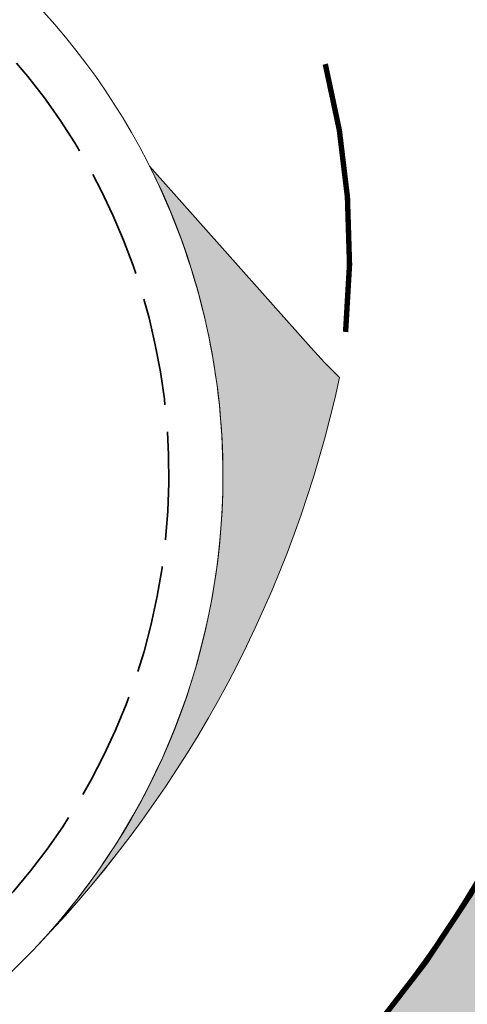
# Model space of a CAD drawing. Header units: metres. Extents: x 196674 to 197628, y 355499 to 356232.
# Tile 170 of 209: x 196706 to 196714, y 356120 to 356138. Entities that reach past the tile are written whole.
import ezdxf

# ---------------------------------------------------------------- set-up
doc = ezdxf.new("R2010")
doc.units = ezdxf.units.M
for name, pattern in [('VH-RWSBAND-SO', [24, 10, -2, 2, -2, 2, -2, 2, -2]), ('VW-11_STREEP', [2, 1, -1]), ('VW-30270_STREEP', [3, 0.3, -2.7]), ('ZZ-SYSTEEMGRENS-SO', [5, 4, -1])]:
    doc.linetypes.add(name, pattern=pattern)
for name, color, linetype, lineweight, true_color in [('N-WE-VH-GESLOTENVERHARDING_ASFALT_FIETSPAD-A-200', 7, 'Continuous', 5, 0xe98094), ('N-WE-VH-GESLOTENVERHARDING_ASFALT_RIJBAAN-V', 7, 'Continuous', 5, 0xd6d6d6), ('N-WE-VH-GESLOTENVERHARDING_PRINTBETON_DIK_HALFSTEENS_ROOD-A-200', 7, 'Continuous', 5, 0xff9999), ('N-WE-VH-GOOT-BSS-2_KF-G', 7, 'Continuous', 25, 0x82aee3), ('N-WE-VH-KANTOPSLUITING_TROTTOIRBAND_RWS_110 220-G', 7, 'VH-RWSBAND-SO', 35, 0xff3838), ('N-WE-VW-MARKERING_LANGS_STREEP_30270-G', 7, 'VW-30270_STREEP', 13, 0xffffff), ('N-WE-VW-MARKERING_LANGS_STREEP_DOORGETROKKEN_010-G', 7, 'Continuous', 13, 0xffffff), ('X-XX-AL-GRENS_SYSTEEMGRENS-G', 7, 'ZZ-SYSTEEMGRENS-SO', 35, 0xd60036)]:
    doc.layers.add(name, color=color, linetype=linetype, lineweight=lineweight, true_color=true_color)
doc.layers.add('N-WE-VH-HULPLIJN-G', color=40, linetype='Continuous', lineweight=5, plot=False)
for name, color, linetype, lineweight in [('N-WE-VH-KANTOPSLUITING_ACHTERKANTBAND-G', 50, 'Continuous', 18), ('N-WE-VH-MATERIAALGRENS-G', 7, 'Continuous', 13), ('N-WE-VW-MARKERING_LANGS_STREEP_11_010_BESTAAND-G', 30, 'VW-11_STREEP', 13), ('N-WE-VW-MARKERING_VERDRIJVINGSVLAK_BESTAAND-V', 30, 'Continuous', 18)]:
    doc.layers.add(name, color=color, linetype=linetype, lineweight=lineweight)

msp = doc.modelspace()

# ---------------------------------------------------------------- hatches: boundary and pattern name
at = {"layer": 'N-WE-VH-GESLOTENVERHARDING_ASFALT_FIETSPAD-A-200'}
h = msp.add_hatch(color=256, dxfattribs=at)
h.dxf.hatch_style = 1
edge = h.paths.add_edge_path()
edge.add_arc((196713.1795821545, 356163.0391195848), 8.20000000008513, 197.8410057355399, 241.9964353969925, ccw=False)
edge.add_line((196705.3739171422, 356160.5268310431), (196701.9792438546, 356160.2890101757))
edge.add_line((196701.9792438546, 356160.2890101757), (196701.0167133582, 356160.2276930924))
edge.add_line((196701.0167133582, 356160.2276930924), (196701.0930261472, 356156.9791562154))
edge.add_line((196701.0930261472, 356156.9791562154), (196701.8179517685, 356157.1925367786))
edge.add_arc((196701.9745657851, 356156.47953464), 0.7299999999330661, 4.988941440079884, 102.38852678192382, ccw=False)
edge.add_line((196702.7018001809, 356156.5430179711), (196702.7396812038, 356156.1090712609))
edge.add_arc((196703.5366504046, 356156.1786420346), 0.7999999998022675, 184.9889414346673, 249.3323691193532)
edge.add_arc((196697.1836168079, 356139.3370576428), 17.200000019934, 60.85072834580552, 69.33236911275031, ccw=False)
edge.add_line((196705.5615063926, 356154.3587408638), (196708.4042480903, 356152.7732876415))
edge.add_arc((196693.6942326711, 356126.398006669), 30.20000000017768, 21.025620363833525, 60.85072833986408, ccw=False)
edge.add_arc((196698.3613331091, 356128.1919335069), 25.20000000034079, 11.84163632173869, 21.025620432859, ccw=False)
edge.add_arc((196722.3105754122, 356133.2133569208), 0.7300000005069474, -32.58565125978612, 11.841635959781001, ccw=False)
edge.add_arc((196713.3953453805, 356130.8055263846), 9.740940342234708, 9.163349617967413, 11.93642527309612, ccw=False)
edge.add_line((196723.0119750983, 356132.3567683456), (196726.6776253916, 356131.4257845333))
edge.add_line((196726.6776253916, 356131.4257845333), (196726.6348492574, 356131.7865528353))
edge.add_arc((196727.5694646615, 356132.5392108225), 1.199999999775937, 178.2205960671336, 218.8449470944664, ccw=False)
edge.add_arc((196729.5685002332, 356132.4771078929), 3.199999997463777, 168.2835259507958, 178.2205960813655, ccw=False)
edge.add_arc((196698.0829821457, 356128.2182483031), 28.77397988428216, 9.822380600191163, 25.89733572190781)
edge.add_arc((196728.5748444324, 356144.9342663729), 6.200000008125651, 209.5449264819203, 222.001070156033, ccw=False)
edge.add_arc((196728.5748444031, 356144.9342663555), 6.199999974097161, 207.9870766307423, 209.5449264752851, ccw=False)
edge.add_arc((196693.6942326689, 356126.398006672), 33.30000000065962, 27.98707663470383, 61.99643539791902)
edge = h.paths.add_edge_path()
edge.add_line((196726.6776253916, 356131.4257845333), (196723.0119750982, 356132.3567683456))
edge.add_arc((196697.1965275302, 356128.0951538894), 26.16483691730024, 0.12534763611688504, 9.373848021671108, ccw=False)
edge.add_line((196723.361301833, 356128.1523954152), (196723.5612606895, 356128.1315229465))
edge.add_line((196723.5612606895, 356128.1315229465), (196723.5599776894, 356127.9305702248))
edge.add_line((196723.5599776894, 356127.9305702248), (196726.6552761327, 356127.6064528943))
edge.add_line((196726.6552761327, 356127.6064528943), (196726.6586898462, 356127.8051505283))
edge.add_line((196726.6586898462, 356127.8051505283), (196726.8537243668, 356127.7866476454))
edge.add_arc((196698.0829941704, 356128.2182521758), 28.77396737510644, 359.1405409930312, 366.4002583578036)
edge = h.paths.add_edge_path()
edge.add_line((196726.6552761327, 356127.6064528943), (196723.5599776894, 356127.9305702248))
edge.add_arc((196698.3613332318, 356128.1919335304), 25.19999986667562, 353.7137996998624, 359.40574274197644, ccw=False)
edge.add_line((196723.4098144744, 356125.4326617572), (196726.4931071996, 356125.1108158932))
edge.add_arc((196698.3613330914, 356128.1919335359), 28.30000000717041, 353.7496230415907, 358.8145596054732)
edge = h.paths.add_edge_path()
edge.add_line((196726.6640453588, 356124.8918860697), (196726.4706292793, 356124.9120755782))
edge.add_line((196726.4706292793, 356124.9120755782), (196726.4931071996, 356125.1108158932))
edge.add_line((196726.4931071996, 356125.1108158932), (196723.4098144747, 356125.4326617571))
edge.add_arc((196721.1431302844, 356125.5908074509), 2.272194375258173, 350.9638858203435, 356.00896272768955, ccw=False)
edge.add_arc((196723.5233378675, 356127.5021583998), 2.272301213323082, 261.51829040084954, 266.56336730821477, ccw=False)
edge.add_arc((196698.3613330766, 356128.1919335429), 25.00000002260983, 340.67029547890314, 353.2527941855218, ccw=False)
edge.add_arc((196726.2178682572, 356105.4993566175), 15.03532259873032, 91.5522566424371, 106.48225911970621, ccw=False)
edge.add_arc((196699.5186334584, 356127.9374032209), 27.31572005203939, 344.2638382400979, 353.5986005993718)
at = {"layer": 'N-WE-VH-GESLOTENVERHARDING_ASFALT_RIJBAAN-V'}
h = msp.add_hatch(color=256, dxfattribs=at)
h.dxf.hatch_style = 1
edge = h.paths.add_edge_path()
edge.add_line((196720.6217183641, 356133.0637119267), (196720.6440796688, 356133.2779338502))
edge.add_arc((196727.0648215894, 356143.651650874), 12.19999720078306, 208.3553505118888, 238.2448441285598, ccw=False)
edge.add_arc((196696.5191784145, 356132.4575928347), 20.53219022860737, -43.99328353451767, 15.247691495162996, ccw=False)
edge.add_line((196711.2904718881, 356118.1964664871), (196714.6257510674, 356115.372877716))
edge.add_arc((196726.2124964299, 356105.5348224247), 15.20000000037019, 114.64963585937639, 139.6661324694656, ccw=False)
edge.add_line((196719.8730580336, 356119.3497245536), (196717.5923023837, 356124.3199465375))
edge.add_arc((196717.274490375, 356124.9771341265), 0.7299999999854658, 160.1802403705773, 295.8081344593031, ccw=False)
edge.add_arc((196696.5191779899, 356132.4575930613), 21.33219069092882, 340.1802403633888, 347.1717170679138)
edge.add_arc((196718.488780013, 356127.4546357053), 1.199853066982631, 84.0332118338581, 167.1633214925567, ccw=False)
edge.add_line((196718.6135070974, 356128.6479883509), (196720.1441108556, 356128.4882180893))
edge.add_line((196720.1441108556, 356128.4882180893), (196720.6217183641, 356133.0637119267))
edge = h.paths.add_edge_path()
edge.add_arc((196698.3613341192, 356128.1919337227), 24.99999896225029, 9.589810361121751, 10.67873358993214)
edge.add_arc((196722.3105754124, 356133.2133569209), 0.7300000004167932, 245.5125352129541, 327.8114519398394, ccw=False)
edge.add_arc((196727.0648233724, 356143.6516530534), 12.19999999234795, 238.2448423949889, 245.51253493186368, ccw=False)
edge.add_line((196720.6440796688, 356133.2779338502), (196720.6217183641, 356133.0637119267))
edge.add_line((196720.6217183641, 356133.0637119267), (196720.1441108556, 356128.4882180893))
edge.add_line((196720.1441108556, 356128.4882180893), (196721.138706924, 356128.384398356))
edge.add_line((196721.138706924, 356128.384398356), (196723.361301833, 356128.1523954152))
edge.add_arc((196698.3613331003, 356128.1919335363), 24.99999999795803, 359.909385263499, 369.5898103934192)
edge = h.paths.add_edge_path()
edge.add_line((196723.188187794, 356125.2547093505), (196722.9484657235, 356125.2797324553))
edge.add_arc((196721.9310322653, 356115.5326903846), 9.799999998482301, 84.04082896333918, 110.4274289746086)
edge.add_arc((196721.9343352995, 356115.5244751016), 9.808851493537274, 110.4287608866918, 116.2740274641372)
edge.add_line((196717.5923023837, 356124.3199465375), (196719.8730580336, 356119.3497245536))
edge.add_arc((196726.2124964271, 356105.5348224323), 15.19999999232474, 110.87745217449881, 114.64963586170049, ccw=False)
edge.add_arc((196726.212496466, 356105.5348223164), 15.20000011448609, 107.0680182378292, 110.877452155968, ccw=False)
edge.add_line((196721.7511935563, 356120.0653687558), (196721.8727451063, 356119.6872773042))
edge.add_arc((196716.5701194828, 356121.6482220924), 5.65359557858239, 339.7052846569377, 342.1695675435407)
edge.add_arc((196698.3613330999, 356128.1919335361), 24.99999999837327, 340.6708866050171, 353.2527941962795)
at = {"layer": 'N-WE-VH-GESLOTENVERHARDING_PRINTBETON_DIK_HALFSTEENS_ROOD-A-200', "true_color": 0xffffff}
h = msp.add_hatch(dxfattribs=at)
h.set_pattern_fill('AVH-BSS_DIKFORMAAT_HALFST-SO', scale=0.5, angle=305.6099570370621, pattern_type=2)
h.set_pattern_definition([(305.6099570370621, (0, 0), (1.023370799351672, -0.540132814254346), [0.345, -0.345]), (35.60995703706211, (0, 0), (-0.2008811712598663, 0.2804848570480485), [])])
edge = h.paths.add_edge_path()
edge.add_line((196708.1996717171, 356152.4064790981), (196705.3569300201, 356153.99193232))
edge.add_arc((196697.1836168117, 356139.337057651), 16.78000001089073, 60.85072834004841, 69.33236911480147)
edge.add_arc((196703.5366504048, 356156.1786420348), 1.219999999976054, 184.9889414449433, 249.3323691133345, ccw=False)
edge.add_line((196702.3212723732, 356156.0725466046), (196702.2833913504, 356156.5064933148))
edge.add_arc((196701.974565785, 356156.4795346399), 0.3099999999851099, 4.988941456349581, 102.3885267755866)
edge.add_arc((196702.08251939, 356156.0550911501), 0.7478590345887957, 103.4902855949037, 196.0277603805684)
edge.add_arc((196693.0941496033, 356153.4846545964), 8.600827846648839, 13.547713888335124, 15.953164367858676, ccw=False)
edge.add_arc((196708.1909275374, 356157.7990184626), 7.117012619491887, 198.8510978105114, 245.4697009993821)
edge.add_arc((196712.5482721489, 356164.1688641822), 14.78000000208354, 240.3478890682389, 243.1847744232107)
edge.add_arc((196696.5191779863, 356132.4575930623), 20.75219069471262, 20.126365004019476, 63.18477442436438, ccw=False)
edge.add_arc((196727.0648234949, 356143.6516527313), 11.7800000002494, 200.1263650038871, 242.9966608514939)
edge.add_arc((196726.978514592, 356143.477469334), 11.58561836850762, 242.9858445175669, 245.5827863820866)
edge.add_arc((196722.3105751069, 356133.2133590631), 0.3100018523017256, 246.9652540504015, 371.6346591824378)
edge.add_arc((196698.361333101, 356128.191933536), 24.77999999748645, 11.83905194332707, 21.02562036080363)
edge.add_arc((196693.6942326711, 356126.3980066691), 29.78000000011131, 21.02562036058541, 60.85072833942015)
at = {"layer": 'N-WE-VW-MARKERING_VERDRIJVINGSVLAK_BESTAAND-V'}
h = msp.add_hatch(color=256, dxfattribs=at)
h.dxf.hatch_style = 1
edge = h.paths.add_edge_path()
edge.add_arc((196718.6064190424, 356138.5021254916), 10.00000000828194, 221.6188602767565, 226.0147982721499, ccw=False)
edge.add_line((196711.1306240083, 356131.8604021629), (196708.1497627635, 356135.2156017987))
edge.add_arc((196696.750327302, 356129.4909826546), 12.75611199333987, 0, 26.665091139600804, ccw=False)
edge.add_arc((196696.750327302, 356129.4909826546), 12.75611199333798, -43.01754962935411, 0, ccw=False)
edge.add_arc((196690.3258243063, 356135.8934090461), 21.82326900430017, 316.1996205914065, 347.8680099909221)

# ---------------------------------------------------------------- linework, layer by layer
at = {"layer": 'N-WE-VH-GOOT-BSS-2_KF-G', "ltscale": 0.2, "flags": 128}
for points in [[(196705.0283385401, 356150.9593752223, 0.01237887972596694), (196705.6913284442, 356150.6033814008, -0.1901199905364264), (196715.6098041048, 356139.4537329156, 0.200664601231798), (196722.0079946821, 356132.5490189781, 0.6147777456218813), (196723.0250399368, 356133.3631582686, 0.04009415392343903), (196721.8835192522, 356137.2333249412, 0.1755402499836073), (196708.4042480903, 356152.7732876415), (196705.5615063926, 356154.3587408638, 0.03702504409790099), (196703.2542933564, 356155.4301271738, -0.2883677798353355), (196702.7396812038, 356156.1090712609), (196702.7018001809, 356156.5430179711, 0.4525661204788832), (196701.8179517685, 356157.1925367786, 0.4525661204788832)], [(196705.0778117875, 356151.0462797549, 0.01237887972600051), (196705.7364399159, 356150.692627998, -0.1901199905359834), (196715.7036977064, 356139.4881420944, 0.2006646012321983), (196722.0494440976, 356132.6400241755, 0.6147777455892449), (196722.9271680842, 356133.3426375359, 0.04009415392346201), (196721.7901772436, 356137.1974464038, 0.1755402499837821), (196708.35553943, 356152.685952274), (196705.5127977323, 356154.2714054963, 0.03702504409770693), (196703.2189987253, 356155.3365628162, -0.28836777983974), (196702.6400600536, 356156.1003749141), (196702.6021790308, 356156.5343216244, 0.4525661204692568), (196701.8394057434, 356157.0948652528, 0.4525661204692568)]]:
    msp.add_lwpolyline(points, format="xyb", dxfattribs=at)
at = {"layer": 'N-WE-VH-HULPLIJN-G', "flags": 128}
for points in [[(196709.3294649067, 356155.7991888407, -0.1950842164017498), (196705.3739171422, 356160.5268310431), (196701.9792438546, 356160.2890101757), (196701.0167133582, 356160.2276930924), (196701.0930261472, 356156.9791562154), (196701.8179517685, 356157.1925367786, -0.4525661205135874), (196702.7018001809, 356156.5430179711), (196702.7396812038, 356156.1090712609, 0.288367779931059), (196703.2542933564, 356155.4301271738, -0.0370250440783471), (196705.5615063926, 356154.3587408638), (196708.4042480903, 356152.7732876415, -0.1755402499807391), (196721.8835192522, 356137.2333249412, -0.04009415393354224), (196723.0250399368, 356133.3631582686, -0.1963158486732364), (196722.925664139, 356132.8202082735, -0.01210041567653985), (196723.0119750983, 356132.3567683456), (196726.6776253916, 356131.4257845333), (196726.6348492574, 356131.7865528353, -0.1791372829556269), (196726.3700433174, 356132.5764725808, -0.04338583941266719), (196726.4351739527, 356133.1269281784, 0.07025547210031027), (196723.9674239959, 356140.7855705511, -0.05440375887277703), (196723.1810346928, 356141.8770099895, -0.006797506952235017), (196723.0999129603, 356142.0247775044, 0.149492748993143)], [(196708.1996717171, 356152.4064790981), (196705.3569300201, 356153.99193232, 0.03702504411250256), (196703.106055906, 356155.0371568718, -0.2883677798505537), (196702.3212723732, 356156.0725466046), (196702.2833913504, 356156.5064933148, 0.4525661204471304), (196701.9080584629, 356156.7823163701, 0.4272453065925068), (196701.3637311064, 356155.8486049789, -0.01049614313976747), (196701.4556609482, 356155.4994418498, 0.2062647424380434), (196705.2361261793, 356151.3243742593, 0.01237887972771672), (196705.8807966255, 356150.9782171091, -0.1901199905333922), (196716.0041572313, 356139.5982514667, 0.1892696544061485), (196721.7162037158, 356133.1559075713, 0.01133178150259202), (196722.1892747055, 356132.9280743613, 0.6048429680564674), (196722.614207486, 356133.2758772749, 0.04010544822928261), (196721.4914828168, 356137.082635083, 0.1755402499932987)], [(196720.6217183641, 356133.0637119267), (196720.6440796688, 356133.2779338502, -0.131161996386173), (196716.3285928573, 356137.857401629, -0.2644026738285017), (196711.2904718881, 356118.1964664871), (196714.6257510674, 356115.372877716, -0.1095906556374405), (196719.8730580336, 356119.3497245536), (196717.5923023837, 356124.3199465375, -0.6721487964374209), (196716.5877327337, 356125.2246496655, 0.03051553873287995), (196717.3189144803, 356127.7212103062, -0.3795154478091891), (196718.6135070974, 356128.6479883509), (196720.1441108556, 356128.4882180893)]]:
    msp.add_lwpolyline(points, format="xyb", close=True, dxfattribs=at)
at = {"layer": 'N-WE-VH-HULPLIJN-G'}
msp.add_circle((196696.750327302, 356129.4909826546, 21.09603107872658), 12.75611199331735, dxfattribs=at)
at = {"layer": 'N-WE-VH-KANTOPSLUITING_ACHTERKANTBAND-G', "flags": 128}
msp.add_lwpolyline([(196701.9080584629, 356156.7823163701, -0.4525661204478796), (196702.2833913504, 356156.5064933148), (196702.3212723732, 356156.0725466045, 0.2883677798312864), (196703.106055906, 356155.0371568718, -0.03702504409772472), (196705.3569300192, 356153.9919323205), (196708.199671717, 356152.4064790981, -0.1755402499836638), (196721.4914828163, 356137.0826350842, -0.04010598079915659), (196722.614207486, 356133.2758772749, -0.6136316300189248), (196722.1820822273, 356132.9312408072, -0.01097755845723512), (196721.7162037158, 356133.1559075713, -0.1892696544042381), (196716.0041572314, 356139.5982514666, 0.1901199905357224), (196705.8807966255, 356150.9782171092, -0.01237887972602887), (196705.2361261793, 356151.3243742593)], format="xyb", dxfattribs=at)
at = {"layer": 'N-WE-VH-KANTOPSLUITING_TROTTOIRBAND_RWS_110 220-G', "ltscale": 0.1, "flags": 128}
msp.add_lwpolyline([(196705.1272850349, 356151.1331842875, 0.01237887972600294), (196705.7815513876, 356150.7818745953, -0.1901199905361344), (196715.797591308, 356139.5225512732, 0.2006646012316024), (196722.0908935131, 356132.7310293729, 0.6147777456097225), (196722.8292962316, 356133.3221168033, 0.04009415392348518), (196721.6968352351, 356137.1615678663, 0.1755402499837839), (196708.3068307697, 356152.5986169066), (196705.4640890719, 356154.1840701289, 0.03702504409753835), (196703.1837040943, 356155.2429984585, -0.2883677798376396), (196702.5404389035, 356156.0916785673), (196702.5025578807, 356156.5256252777, 0.4525661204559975), (196701.8608597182, 356156.9971937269)], format="xyb", dxfattribs=at)
at = {"layer": 'N-WE-VH-MATERIAALGRENS-G', "flags": 128}
msp.add_lwpolyline([(196714.6257510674, 356115.372877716), (196711.2904718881, 356118.1964664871, 0.2644026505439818), (196716.3285933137, 356137.8574003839)], format="xyb", dxfattribs=at)
msp.add_lwpolyline([(196711.6616934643, 356131.3069335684, -0.01918325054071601), (196711.1306240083, 356131.8604021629), (196708.1497627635, 356135.2156017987, -0.116876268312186), (196709.5064392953, 356129.4909826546, -0.189935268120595), (196706.0768918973, 356120.7884780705, 0.1390656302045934)], format="xyb", close=True, dxfattribs=at)
at = {"layer": 'N-WE-VH-MATERIAALGRENS-G', "ltscale": 0.2}
msp.add_arc((196690.3272386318, 356135.8928930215), 21.82177781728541, 316.1958438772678, 347.8685541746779, dxfattribs=at)
at = {"layer": 'N-WE-VW-MARKERING_LANGS_STREEP_11_010_BESTAAND-G', "const_width": 0.1, "flags": 128}
msp.add_lwpolyline([(196711.7744395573, 356132.1476623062, 0.0895217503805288), (196711.3990242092, 356137.1068336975, 0.08066389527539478)], format="xyb", dxfattribs=at)
at = {"layer": 'N-WE-VW-MARKERING_LANGS_STREEP_30270-G', "const_width": 0.1, "flags": 128}
msp.add_lwpolyline([(196724.735405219, 356132.6608058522, 0.04982081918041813), (196723.3303203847, 356137.7894422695, 0.1755402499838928), (196709.1592323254, 356154.1269858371), (196706.6223059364, 356155.5418798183)], format="xyb", dxfattribs=at)
at = {"layer": 'N-WE-VW-MARKERING_LANGS_STREEP_DOORGETROKKEN_010-G', "const_width": 0.1, "flags": 128}
msp.add_lwpolyline([(196711.3311580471, 356118.1620222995, 0.05434235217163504), (196714.0905502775, 356121.7396898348, 0.09055913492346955), (196716.7446003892, 356128.6419853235)], format="xyb", dxfattribs=at)
at = {"layer": 'X-XX-AL-GRENS_SYSTEEMGRENS-G', "ltscale": 0.5, "flags": 128}
msp.add_lwpolyline([(197173.0845801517, 355664.4267221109), (197172.678291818, 355658.1040395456), (197176.2062336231, 355657.9276386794), (197179.6585214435, 355660.8258546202), (197196.8460500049, 355641.1849859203), (197196.618113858, 355640.9851655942), (197203.3658004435, 355633.2880423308), (197204.598351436, 355636.2035375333), (197206.181120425, 355637.5931654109), (197210.3450714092, 355632.9793581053), (197211.1344663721, 355633.8542043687), (197215.577003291, 355630.1111014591), (197222.812057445, 355638.6980935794), (197225.7729980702, 355636.1981525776), (197252.4997837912, 355613.6295939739), (197256.3974516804, 355618.2471244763), (197230.4350738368, 355640.1698336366), (197234.5465854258, 355645.0395252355), (197230.9951246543, 355648.102425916), (197227.7363916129, 355651.014992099), (197227.7150354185, 355650.9915016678), (197227.3858924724, 355651.2966605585), (197230.5297411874, 355654.3837220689), (197222.7747070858, 355662.5864016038), (197213.3031688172, 355673.0409596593), (197208.7438719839, 355679.5515306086), (197204.6678372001, 355688.2834966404), (197202.9207222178, 355693.3147658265), (197202.5296188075, 355695.8358091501), (197209.2561496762, 355696.7388380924), (197208.765603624, 355699.4053961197), (197208.8375775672, 355699.4157603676), (197208.4960738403, 355702.0476424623), (197209.7550059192, 355702.1614664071), (197209.6289773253, 355703.3557373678), (197209.431316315, 355705.9322142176), (197209.3853665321, 355708.5054020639), (197209.4909423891, 355711.0763696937), (197209.825975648, 355714.406320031), (197209.1003553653, 355714.700446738), (197209.2732684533, 355715.2254737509), (197208.7827839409, 355715.4092287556), (197209.8333840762, 355718.2914021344), (197204.6571410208, 355720.1605124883), (197206.9259623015, 355726.3911903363), (197207.3755778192, 355727.6258113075), (197205.6951706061, 355728.2354618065), (197201.970541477, 355729.6509828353, -0.03199396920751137), (197199.2658455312, 355725.4928494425), (197194.4988616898, 355729.2364659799), (197191.8020115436, 355731.3330088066), (197190.6829954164, 355730.2418318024), (197188.9323846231, 355731.7580333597, 0.01582069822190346), (197191.308975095, 355733.798286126), (197190.5246250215, 355734.700084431), (197189.8547559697, 355735.4391273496), (197188.5065648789, 355737.3969406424), (197188.3768484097, 355737.5504837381), (197186.2264232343, 355740.6599554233), (197185.4143065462, 355740.8273772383), (197177.0047230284, 355735.000759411), (197161.0308464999, 355735.7499021), (197143.9921317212, 355736.546230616), (197117.3114725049, 355737.8750504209), (197104.5701917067, 355738.4152468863), (197089.3270001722, 355739.2400485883), (197089.4979420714, 355743.4763910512), (197087.6423294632, 355744.6045541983), (197087.2320594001, 355744.8539874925), (197086.4302028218, 355745.4612094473), (197085.6301577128, 355746.0670596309), (197084.2515270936, 355747.3631431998), (197083.0033431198, 355748.790046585), (197081.9521148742, 355750.2640411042), (197081.052108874, 355751.8364435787), (197080.680597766, 355752.6629727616), (197080.3089695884, 355753.4897623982), (197079.7287775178, 355755.2084983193), (197079.3027229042, 355757.0287405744), (197079.0552433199, 355758.8767777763), (197078.9881413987, 355760.748092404), (197079.0484954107, 355761.6954089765), (197079.4901165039, 355761.5482019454), (197081.8987959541, 355767.3947458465), (197083.4122910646, 355769.9863346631), (197084.9290730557, 355772.1438856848), (197085.2777218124, 355772.6391357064), (197085.9504292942, 355773.4546849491), (197087.2615113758, 355775.0451778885), (197089.4568843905, 355777.2328139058), (197092.7058230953, 355779.8115121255), (197090.7255592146, 355782.8612331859), (197090.5279328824, 355783.1655891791), (197094.0593130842, 355784.7965387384), (197089.240221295, 355793.944965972), (197079.8514273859, 355789.6587774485), (197073.1066642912, 355808.1301448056), (197062.6964714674, 355839.0387078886), (197050.201550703, 355834.8591941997), (197054.256388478, 355823.4068109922), (197060.9054150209, 355805.9824325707), (197064.0917084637, 355798.9340248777), (197065.6061934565, 355785.3714584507), (197066.4118943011, 355778.1591798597), (197064.2976158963, 355775.7696807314), (197061.8930028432, 355773.065075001), (197059.8798242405, 355770.937906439), (197059.567781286, 355770.7063368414), (197054.395078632, 355766.8676324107), (197050.1449273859, 355764.4954855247), (197046.646028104, 355763.2036366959), (197046.6485450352, 355763.1967402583), (197042.8018864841, 355761.7681380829), (197042.6247659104, 355761.7025895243), (197032.2172606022, 355760.2665015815), (197022.1724443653, 355758.1057256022), (197022.1490316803, 355758.1349914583), (197018.4791559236, 355757.3507739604), (197017.1834583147, 355757.8590001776), (197013.9320116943, 355762.4906063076), (197012.2359937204, 355764.9334332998), (197011.548662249, 355765.9454268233), (197009.5874376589, 355768.7952768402), (197008.1879451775, 355770.6627745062), (197008.1739746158, 355770.651876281), (197004.3621297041, 355775.7021426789), (197000.7500667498, 355780.6711859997), (196997.3281167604, 355785.4310589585), (196992.0624097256, 355792.5561596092), (196987.5636689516, 355799.6503659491), (196980.2918957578, 355812.3582609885), (196971.7451011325, 355828.1610038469), (196956.4456734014, 355821.2458726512), (196960.0166344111, 355812.4100996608), (196962.4976294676, 355807.0886023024, -0.6085831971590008), (196961.4131292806, 355806.2394416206), (196970.6320923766, 355792.5786144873), (196976.225457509, 355784.303374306), (196982.879968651, 355776.9163582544), (196982.5041383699, 355776.476222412), (196987.7472751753, 355765.3430715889), (196990.3620391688, 355759.9089379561), (196989.6128942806, 355758.3801676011), (196986.801356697, 355757.089894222), (196981.5916446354, 355758.3619052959), (196976.4931413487, 355759.6093032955), (196973.9250311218, 355760.2238822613), (196971.9270970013, 355760.7020113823), (196970.093883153, 355761.1263081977), (196965.2690985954, 355762.243003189), (196955.7026120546, 355764.457163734), (196954.8259486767, 355764.7114400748), (196955.7288446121, 355765.5914382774), (196946.4199106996, 355767.8862061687), (196945.5109518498, 355767.0898728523), (196943.3561815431, 355767.6616250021), (196942.0243707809, 355768.0150110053), (196940.699224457, 355768.3753913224), (196937.911680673, 355769.161377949), (196937.9158913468, 355769.1720679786), (196934.1448626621, 355770.5833311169), (196931.0328001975, 355771.949971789), (196928.1497259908, 355773.3159879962), (196926.2238803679, 355774.3657393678), (196926.7008714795, 355775.2077771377), (196923.9720996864, 355776.8118532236), (196922.1171638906, 355777.9575551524), (196917.5440237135, 355780.8012867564), (196917.0166342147, 355779.9474843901), (196915.4224701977, 355780.9309636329), (196913.0167641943, 355782.4772167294), (196912.757872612, 355782.6539056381), (196911.190523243, 355783.7714957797), (196908.5042566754, 355786.2619442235), (196907.2206986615, 355787.4460719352), (196905.8442773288, 355789.1071714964), (196903.2522146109, 355793.7425243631), (196899.3236920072, 355801.1348770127), (196896.7844047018, 355806.8801932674), (196892.3931631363, 355816.7971943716), (196889.396342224, 355823.7408055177), (196885.4294056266, 355833.1531130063), (196886.3148759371, 355833.6745129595), (196885.0357126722, 355834.4994199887), (196884.9096875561, 355834.6903417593), (196883.5318420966, 355838.2464489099), (196881.8574062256, 355842.456115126), (196879.7964254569, 355847.3435551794), (196879.5508475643, 355847.9274201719), (196877.9207976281, 355851.9810838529), (196875.2708346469, 355858.5729917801), (196872.6243587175, 355865.1536886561), (196870.4789281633, 355870.5362599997), (196868.3870366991, 355875.7889875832), (196865.3800609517, 355883.3409266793), (196863.5295936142, 355887.9873007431), (196863.4110328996, 355888.2849971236), (196862.7400305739, 355889.9711056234), (196863.0622626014, 355890.0962442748), (196861.3970005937, 355894.1395962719), (196861.4037374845, 355894.142038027), (196859.229652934, 355899.4431236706), (196859.0298403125, 355899.3580359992), (196858.8952095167, 355899.696553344), (196858.3959365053, 355900.9492390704), (196849.546747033, 355923.1807260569), (196850.1922005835, 355924.6939033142), (196860.258528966, 355928.6657372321), (196869.5490503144, 355931.0234685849), (196873.3453938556, 355931.8019435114), (196886.2438454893, 355935.4284136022), (196898.3098795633, 355938.5764862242), (196898.3110943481, 355938.5724965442), (196903.1917021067, 355939.7712405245), (196904.7097162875, 355939.0568809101), (196905.0282216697, 355938.2924679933), (196909.0130922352, 355939.952830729), (196908.2642147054, 355942.2627148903), (196902.9799573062, 355958.738663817), (196902.4497829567, 355960.2008490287), (196901.8115777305, 355961.6192158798), (196900.9680556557, 355963.3204536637), (196898.0063144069, 355968.7541705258), (196894.5625896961, 355975.3226559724), (196892.3896866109, 355979.4813913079), (196888.5416758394, 355987.5664713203), (196887.4815956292, 355987.0834539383), (196885.6442474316, 355986.3271839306), (196885.5076204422, 355986.6344104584), (196873.7642690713, 355982.4273955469), (196860.8311621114, 355977.7025315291), (196860.6501748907, 355978.1868262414), (196859.8859481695, 355980.2917607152), (196853.3128873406, 355977.7107309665), (196853.73029577, 355976.6477246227), (196849.4907683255, 355974.9886047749), (196849.0872389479, 355976.0301083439), (196843.9608105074, 355973.9918913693), (196837.8119168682, 355989.4043746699), (196834.5901124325, 355988.2958011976), (196829.2277835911, 355986.0429299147), (196828.1156368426, 355985.4996470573), (196826.3328622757, 355984.7522034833), (196824.2538081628, 355989.7933135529), (196823.3493071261, 355989.4238303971), (196821.5217528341, 355993.9636112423), (196822.4415567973, 355994.327010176), (196811.4142395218, 356022.6098143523), (196811.1941616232, 356022.5241126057), (196809.0787073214, 356027.7608173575), (196808.1570951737, 356027.399245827), (196802.10045471, 356042.8370581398), (196803.0324375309, 356043.2047289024), (196801.2251267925, 356047.7859519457), (196800.9629805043, 356047.6825342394), (196799.5580754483, 356051.2186581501), (196798.9326303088, 356050.9700967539), (196795.7620501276, 356058.7913388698), (196785.962956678, 356083.7526770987), (196782.5256602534, 356092.3853087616), (196783.4607012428, 356092.7526788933), (196781.019036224, 356098.8045971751), (196780.1137519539, 356098.4428009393), (196778.7301102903, 356101.9178165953), (196774.5320198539, 356112.348299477), (196772.2902714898, 356117.515377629), (196776.44078803, 356119.079716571), (196791.849465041, 356131.7811384), (196790.0748953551, 356134.2200693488), (196802.0204483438, 356142.8516660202), (196802.0676224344, 356142.8083428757), (196807.6543048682, 356146.8198669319), (196821.3261595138, 356152.9520820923), (196824.118863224, 356147.8038902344), (196826.9348279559, 356140.6494155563), (196826.9667213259, 356140.5675271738), (196829.5085456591, 356133.5350799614), (196829.5777539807, 356133.3434260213), (196832.2898444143, 356127.7055041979), (196833.7548698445, 356124.6604513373), (196834.9901440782, 356122.0931766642), (196835.0225480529, 356122.0325953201), (196835.1990731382, 356121.7003128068), (196837.0506620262, 356117.8328811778), (196837.4462851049, 356117.0125892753), (196839.1926216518, 356113.3926815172), (196841.4323661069, 356114.511984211), (196841.8392721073, 356113.6336860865), (196848.0955434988, 356116.517072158), (196847.6769788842, 356117.425259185), (196852.5147321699, 356119.6548795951), (196850.4481800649, 356123.3458274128), (196845.5717484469, 356132.2801574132), (196843.8176550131, 356136.7414412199), (196842.4688873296, 356140.1178663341), (196840.0819394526, 356146.0228419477), (196839.9684512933, 356146.3257976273), (196837.6473192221, 356152.5214195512), (196836.4018865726, 356158.1741344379), (196834.8989662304, 356157.8391461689), (196833.0580044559, 356165.8451506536), (196834.6039987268, 356166.1812686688), (196833.231549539, 356172.4004655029), (196818.5547710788, 356168.2850407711), (196819.0904617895, 356165.4031631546), (196818.6774567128, 356164.7734485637), (196805.8544307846, 356160.1790812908), (196763.847697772, 356130.3813046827), (196763.5509762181, 356130.4127969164), (196762.5818188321, 356130.5249803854), (196761.7183121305, 356129.7086118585, 0.04730650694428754), (196752.2297252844, 356136.4176360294), (196747.6793319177, 356140.070134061), (196742.0814451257, 356144.4630395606), (196738.7537234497, 356147.2546337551), (196734.7560397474, 356150.8499354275), (196729.666907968, 356145.2019173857), (196729.4110213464, 356144.9179294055), (196728.5373751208, 356145.25504501), (196726.9098917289, 356145.8830452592), (196726.6614752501, 356145.2392657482), (196726.5077088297, 356145.3668838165), (196724.5966113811, 356147.0002316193), (196723.2386024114, 356148.3499242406), (196720.9989937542, 356150.8008754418), (196719.8259691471, 356152.0571855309), (196717.8551161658, 356153.8806850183), (196716.3066054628, 356155.1783671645), (196713.4920412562, 356157.0380855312), (196712.711518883, 356157.526736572), (196710.5865978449, 356158.6597682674), (196709.0460740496, 356159.8798850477, -0.1436820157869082), (196707.9944026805, 356162.614189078), (196707.7956403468, 356165.0395700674), (196705.255843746, 356165.9921554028), (196703.9080476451, 356165.8817021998), (196704.296213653, 356161.5859622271), (196704.322643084, 356161.4572245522), (196699.9945406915, 356161.1598107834), (196700.4765585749, 356140.6409319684, -0.8375811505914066), (196697.1042396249, 356117.7401990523), (196690.2804314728, 356092.1839640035, 0.01148923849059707), (196682.1238954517, 356058.6533288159), (196678.2447453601, 356040.9444071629), (196676.8078900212, 356034.3849397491), (196676.7367004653, 356034.0373672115), (196673.76097036, 356020.1679628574), (196685.4972137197, 356017.0123139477), (196688.4141098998, 356023.4875724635), (196684.7023326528, 356025.1594317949), (196684.8709302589, 356032.3200466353), (196686.954459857, 356036.67925281), (196701.2270857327, 356066.3816892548), (196697.4228360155, 356068.2135735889), (196701.9253072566, 356087.990611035), (196702.113404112, 356090.4525884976), (196703.1938799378, 356090.1812386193), (196704.7481254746, 356094.7148607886), (196705.3277865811, 356095.9075069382), (196706.1690198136, 356096.9042763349), (196707.142583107, 356097.5850231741), (196708.3354430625, 356098.0646037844), (196709.2981925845, 356097.8962027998), (196710.1314496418, 356097.4912135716), (196711.0135994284, 356096.7398888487), (196711.613187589, 356094.6944549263), (196715.3306055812, 356098.6467015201), (196723.1713741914, 356104.959617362), (196732.8379125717, 356111.0407349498), (196733.3237033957, 356110.1763676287), (196733.395023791, 356110.047721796, 0.4142124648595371), (196734.754474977, 356109.6579975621), (196736.9542150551, 356108.9736747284, -0.02164444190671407), (196739.4192796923, 356107.5715157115, 0.0006306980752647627), (196739.4214182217, 356107.5701773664, -0.2262979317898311), (196739.4250952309, 356107.5644124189), (196739.8764398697, 356106.708415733), (196739.5816296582, 356106.4366577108), (196740.3007240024, 356104.7008456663), (196740.9509263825, 356104.9922062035), (196741.9809548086, 356103.0387080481), (196744.8395286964, 356104.2229286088, -0.3990416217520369), (196746.5871881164, 356103.5518771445), (196746.6513408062, 356103.3996378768), (196746.689370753, 356103.0266088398), (196746.4151777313, 356101.5848105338), (196747.429397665, 356101.3609511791), (196747.5333455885, 356101.2994572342), (196747.5384435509, 356101.2929342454), (196766.0705486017, 356056.7132555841), (196765.1623874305, 356056.3282861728), (196767.2394890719, 356051.1270879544), (196768.1793575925, 356051.5344794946), (196771.4711978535, 356043.8233024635), (196774.40164759, 356036.7635904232), (196774.0151730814, 356036.5839879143), (196774.7283105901, 356034.7171646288), (196775.4376722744, 356034.2825268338), (196775.853972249, 356033.3023071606), (196775.6600364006, 356032.5504327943), (196776.765634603, 356029.8908119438), (196776.718840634, 356029.8583752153), (196777.0974306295, 356028.7594125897), (196777.9658206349, 356027.7189745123), (196778.0591666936, 356026.3169710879), (196778.4461698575, 356025.4565066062), (196778.8262353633, 356024.4427094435), (196778.82622122, 356024.4427022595), (196778.8266270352, 356024.4416646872), (196779.3783198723, 356022.97006407), (196779.3990069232, 356022.9782259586), (196780.7255773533, 356019.5865020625), (196780.754093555, 356019.5982524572), (196782.2401021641, 356015.8367131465), (196783.4327975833, 356012.7766123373), (196782.5021506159, 356012.4159202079), (196784.7325956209, 356006.6609931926), (196786.038590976, 356007.1671596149), (196787.6956637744, 356002.99373992), (196787.5357676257, 356002.9336515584), (196788.527525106, 356000.4577747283), (196788.2725773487, 356000.3582829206), (196788.9724314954, 355999.1126709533), (196789.3908675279, 355998.5302971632), (196789.7536275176, 355998.0254125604), (196789.9147147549, 355996.5999778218), (196790.4410486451, 355995.4737364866), (196790.4469192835, 355995.47546678), (196790.6242366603, 355994.9662783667), (196790.9335315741, 355995.0883984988), (196793.8902314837, 355987.5860400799), (196793.7542048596, 355987.5476454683), (196795.505857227, 355983.2445885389), (196795.6242983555, 355983.312781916), (196796.991807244, 355979.8198586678), (196797.0047048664, 355979.7233568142), (196796.9933585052, 355979.6824914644), (196796.9669683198, 355979.6505170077), (196796.822975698, 355979.5766059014), (196795.3985459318, 355979.0322727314), (196797.1469514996, 355974.4569848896), (196797.1501836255, 355974.4582530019), (196795.4187218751, 355970.4877992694), (196796.2201695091, 355969.6560949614), (196797.0849824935, 355967.4537241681), (196798.9466017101, 355968.1847329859), (196800.5529653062, 355968.8170288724), (196800.6150046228, 355968.7023501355), (196800.8616512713, 355968.7744826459), (196801.6407865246, 355967.8232749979), (196801.6785991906, 355967.7771113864), (196801.6961792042, 355966.4146603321), (196801.7040832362, 355965.8020978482, 0.2098831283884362), (196802.0368526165, 355965.0700742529, 0.1229137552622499), (196802.0944480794, 355964.5891732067), (196802.9107575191, 355962.4451987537), (196803.0986146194, 355962.5296289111, 0.04929694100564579), (196803.2118388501, 355962.3687718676), (196804.3748923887, 355961.0206686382), (196804.4152792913, 355960.973855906), (196804.4401436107, 355960.2826278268), (196804.4459236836, 355960.1212617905), (196803.9148513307, 355960.1157297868), (196805.8237591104, 355955.3454282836), (196806.4277367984, 355955.633371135), (196806.6532355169, 355955.5186944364), (196807.0270248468, 355954.5686016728), (196806.896691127, 355954.2200849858), (196806.3685258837, 355953.9064868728), (196808.2467157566, 355949.1968786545), (196809.0713129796, 355949.5131897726), (196810.7611227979, 355945.21653999), (196812.8164223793, 355939.9905657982), (196815.7958787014, 355932.7153467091), (196817.2786866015, 355929.1286764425), (196819.2233460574, 355924.3463577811), (196820.974699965, 355919.8030463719), (196821.7022264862, 355917.7120897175), (196822.8275510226, 355914.9902061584), (196826.5518493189, 355905.5439142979), (196827.5083210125, 355903.1053161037), (196827.5308293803, 355903.1196992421), (196828.5703350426, 355900.3870734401, 0.1057314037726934), (196828.7975064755, 355900.0358952, 0.1359501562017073), (196828.9295866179, 355899.5185573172), (196829.4561675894, 355898.5993144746), (196829.938950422, 355897.0408730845, 0.1142322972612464), (196830.1661458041, 355896.6512290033, 0.1021066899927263), (196830.23636084, 355896.2531616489), (196830.8234352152, 355894.775179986, 0.09413674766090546), (196831.0235326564, 355894.4601106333, 0.07582889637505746), (196831.0699955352, 355894.1621297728), (196831.3336353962, 355893.3277624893), (196830.5490288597, 355891.650566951), (196830.730654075, 355891.1774844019), (196831.6305612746, 355889.0373983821), (196832.1718899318, 355888.9724389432), (196833.8661398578, 355884.6967749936), (196833.0916363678, 355884.3898747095), (196834.2334853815, 355881.5063921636), (196835.7340846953, 355881.0039957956), (196836.3963712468, 355880.6373454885), (196840.5779483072, 355870.1214583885), (196841.1998491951, 355870.3833319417), (196841.8607508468, 355868.7841549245), (196841.3542408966, 355868.5492854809), (196842.9471889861, 355864.5225379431), (196843.474497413, 355864.7627851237), (196844.0946204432, 355863.1667495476), (196843.4777571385, 355862.8872750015), (196845.6058022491, 355857.295932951), (196845.6591832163, 355857.3179956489), (196848.9573390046, 355849.3870718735), (196849.4691744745, 355849.5945842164), (196850.1900661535, 355847.7561027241), (196849.7024440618, 355847.5164343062), (196851.7354952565, 355842.3219023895), (196851.9803218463, 355841.6963600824), (196852.2130822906, 355841.1927849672), (196852.6975573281, 355840.1446276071), (196853.8314006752, 355837.546665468), (196857.1022606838, 355828.931799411), (196857.1021774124, 355828.9317655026), (196857.104474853, 355828.9259676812), (196857.5027287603, 355827.8770374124), (196857.5177064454, 355827.8831363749), (196859.2608649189, 355823.4841013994, 0.1197895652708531), (196859.5336863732, 355823.098470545, 0.1217854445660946), (196859.5998818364, 355822.6230344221), (196860.3813539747, 355820.6705579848), (196861.5845120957, 355817.6645162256), (196865.3571916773, 355808.1762108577), (196866.650424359, 355804.9223955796), (196866.9894190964, 355804.0482756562), (196869.9609907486, 355796.3858853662), (196870.2417437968, 355795.6982130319), (196874.2597470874, 355785.8213624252), (196876.4751023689, 355779.9106257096), (196876.5248359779, 355779.9270586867), (196877.4783340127, 355777.609714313), (196877.4870572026, 355777.6127263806, 0.01261409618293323), (196879.1276028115, 355773.4671132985), (196880.5794819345, 355769.9265380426), (196879.4564760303, 355768.8985009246), (196871.5899269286, 355765.9267262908), (196874.6150694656, 355763.7405958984), (196870.7815163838, 355762.3431721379), (196871.1765744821, 355761.2637959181), (196873.4589399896, 355754.9534811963), (196873.8205499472, 355753.8743063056), (196877.933770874, 355755.2526192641), (196879.3161058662, 355751.4604592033), (196887.4423074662, 355755.0355723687), (196887.6524770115, 355755.1609821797), (196887.7433886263, 355755.192988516), (196887.8657880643, 355755.2134610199), (196887.9953583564, 355755.215742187), (196888.0352466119, 355755.2100166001), (196888.0806541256, 355755.194805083), (196888.1556229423, 355755.1569219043), (196888.2342456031, 355755.1058393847), (196888.2799178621, 355755.067193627), (196888.3187308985, 355755.0246841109), (196888.3560790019, 355754.9712798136), (196888.4037650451, 355754.8834089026), (196890.242957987, 355750.9480844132), (196890.4947138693, 355750.6026519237), (196890.4494791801, 355750.5430745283), (196891.628236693, 355748.1977836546), (196891.6577586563, 355747.9263099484), (196893.7087405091, 355743.5292781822), (196894.4921495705, 355741.852565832), (196896.872192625, 355740.7600377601), (196896.2575067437, 355739.8318439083), (196898.2715684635, 355738.9073148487), (196899.8509010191, 355738.4527733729), (196902.2825244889, 355737.7529374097), (196907.1457714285, 355736.3532654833), (196917.8474241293, 355733.273265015), (196918.1089377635, 355734.2346253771), (196926.0062285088, 355731.9296392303), (196927.0971120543, 355732.0253109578), (196927.2914126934, 355732.7211091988), (196949.25195892, 355726.9179402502), (196950.9690876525, 355725.7952060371), (196950.858498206, 355725.3568524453), (196952.0887336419, 355725.1461394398), (196952.8819526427, 355724.9555262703), (196952.8603227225, 355724.8954303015), (196952.056959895, 355721.6922553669), (196951.4518210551, 355719.279440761), (196959.2800080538, 355717.3161154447), (196960.8516613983, 355723.8815794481), (196967.4256969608, 355722.1306030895), (196973.9033481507, 355720.4361775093), (196977.8684934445, 355719.3989738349), (196980.4243569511, 355718.8238264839), (196993.7588386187, 355715.5105551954), (196994.7639516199, 355716.0034841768), (196994.9897167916, 355716.0545171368), (196996.5017647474, 355715.9488593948), (196997.3169796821, 355715.6092477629), (196997.9952041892, 355715.036856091), (196998.4610569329, 355714.3165586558), (196998.8408934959, 355713.1578975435), (196998.8373696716, 355713.1068020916), (196998.8026880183, 355712.6039181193), (196998.5054317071, 355711.57326714), (196998.967312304, 355710.0772094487), (197001.8739445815, 355710.9575141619), (197005.9055135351, 355697.924832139), (197007.9029397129, 355691.7178882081), (197012.9334617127, 355675.5491580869), (197017.8784535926, 355659.8034283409), (197019.9986344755, 355652.9868181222), (197022.5523518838, 355644.9202439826), (197025.6999454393, 355634.5227791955), (197025.7567598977, 355634.1895291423), (197025.7192859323, 355633.9168304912), (197025.6181435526, 355633.7020966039), (197025.4453286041, 355633.4758310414), (197025.195021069, 355633.3010221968), (197024.8842618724, 355633.1887622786), (197022.7809993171, 355632.7952119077), (197021.2249886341, 355633.6494658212), (197017.690051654, 355632.6264885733), (197017.7273360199, 355632.4752797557), (197014.1229230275, 355631.4103093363), (197014.0722671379, 355631.5493647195), (197010.0124796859, 355630.3545619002), (197006.5432104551, 355629.6017441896), (197006.5540181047, 355629.5513084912), (197001.1443281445, 355628.4894595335), (196999.2574320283, 355628.1228370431), (197001.9823300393, 355614.4304461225), (197003.2307288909, 355614.6849740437), (197003.6205128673, 355613.1185353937), (197004.006443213, 355611.2187676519), (197003.9614653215, 355611.2096196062), (197004.2119997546, 355610.206901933), (197004.3094756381, 355609.7270704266), (197004.3307955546, 355609.7314437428), (197004.8907984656, 355607.4901357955), (197029.380694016, 355613.7773555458), (197029.3841525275, 355613.7521287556), (197029.4775205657, 355613.7547588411), (197031.0334295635, 355607.6447371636), (197027.1484354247, 355606.7099934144), (197028.7114272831, 355600.2542212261), (197028.8948398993, 355600.3195751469), (197029.4531395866, 355598.0973388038), (197030.7251398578, 355593.0343377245), (197031.3437632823, 355590.5737261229), (197031.1685464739, 355590.5261238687), (197032.7880676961, 355584.152430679), (197036.6741025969, 355585.3719723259), (197038.212636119, 355579.409403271), (197038.2010121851, 355579.4060264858), (197038.2728747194, 355579.1493745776), (197038.1803194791, 355579.1132554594), (197039.3673898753, 355574.1879968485), (197040.0304268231, 355571.0320611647), (197040.88012635, 355567.656390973), (197041.2093863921, 355566.3427106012), (197041.6648791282, 355566.4332058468), (197042.8515333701, 355561.7517462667), (197043.1005016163, 355560.7271915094), (197044.6430261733, 355554.3201080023), (197045.6960009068, 355554.5759243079), (197046.0663295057, 355552.9632527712), (197063.3112487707, 355556.2858520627), (197062.5528863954, 355564.4253253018), (197069.6953954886, 355564.7548009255), (197074.0489944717, 355565.8013962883), (197074.0651927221, 355569.3434042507), (197066.8277845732, 355574.7719568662), (197065.569183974, 355592.4263893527), (197065.9890710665, 355592.2571108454), (197066.9647035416, 355591.9362835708), (197067.948629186, 355591.6804678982), (197069.8143987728, 355591.2835510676), (197070.9138968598, 355590.9670390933), (197072.0547459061, 355590.5568482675), (197073.3952542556, 355590.1721260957, -0.1152568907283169), (197081.1782353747, 355583.3636143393), (197088.1711537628, 355574.4210026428), (197092.5545327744, 355568.8154951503), (197099.4778845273, 355574.1657522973), (197101.0604109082, 355575.3887037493), (197095.3593342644, 355582.7660237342), (197094.9766501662, 355582.4665704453), (197094.8981522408, 355582.7529220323), (197094.2118387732, 355584.4945289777), (197092.7090311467, 355587.275688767), (197091.4245338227, 355588.9961585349), (197089.3067641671, 355591.1364624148), (197086.8976383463, 355592.962353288), (197085.5348704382, 355593.9300294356), (197077.2085234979, 355604.9027706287, -0.1058183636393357), (197071.6588760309, 355616.7440490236), (197070.2271579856, 355628.1527461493), (197068.8732504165, 355641.9015009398), (197068.754855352, 355648.6106856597), (197069.0445282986, 355655.8010382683), (197070.1813272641, 355663.7801162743), (197072.5559036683, 355674.3024406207), (197085.7316641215, 355673.7582615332), (197087.7834693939, 355674.5971967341), (197090.8065214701, 355674.4470028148), (197098.1397626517, 355681.0156148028), (197098.4240622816, 355685.9810240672), (197101.9406964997, 355685.7710316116), (197102.3433846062, 355697.078343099), (197156.4463787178, 355694.9579822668), (197156.2249856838, 355688.6267763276), (197150.0560632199, 355688.8424945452), (197149.8181020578, 355683.7954412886), (197156.0430107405, 355683.50194597), (197155.9434362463, 355681.3833071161), (197156.9940530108, 355681.3047563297), (197158.577914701, 355681.1016482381), (197160.1073547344, 355680.7434348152), (197161.7057278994, 355680.1852727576), (197163.2304949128, 355679.453872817), (197164.6201168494, 355678.5906370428), (197165.2392169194, 355678.1079641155), (197164.835822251, 355677.6446703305), (197163.4881835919, 355676.095416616), (197166.6344331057, 355672.654307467), (197167.6288975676, 355673.3756308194), (197167.9025847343, 355672.918075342), (197168.564826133, 355671.7474093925), (197169.0719519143, 355670.160087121), (197169.4840139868, 355668.6115914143), (197169.5948482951, 355667.1735395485), (197169.7172811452, 355664.6284666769), (197173.0845635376, 355664.4267231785)], format="xyb", dxfattribs=at)

doc.saveas('drawing.dxf')
